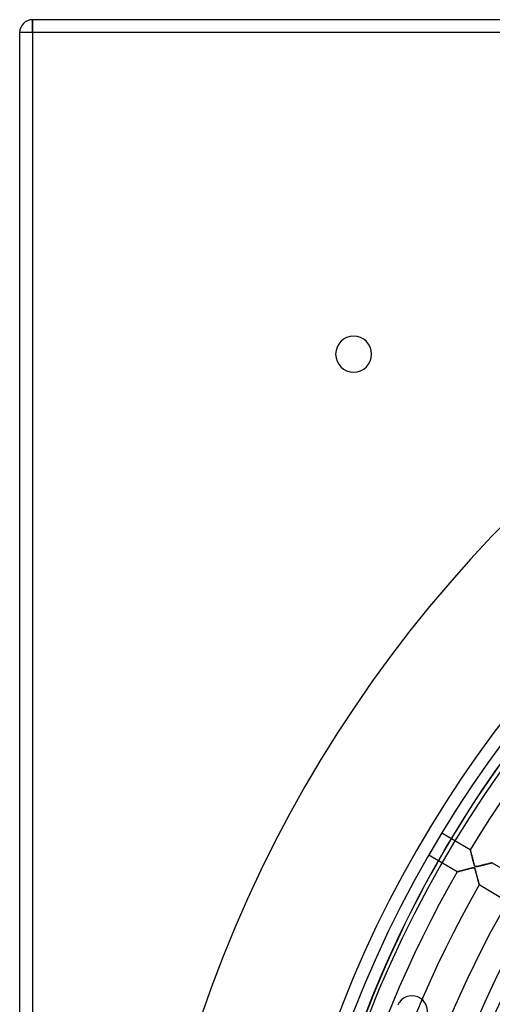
# Model space of a CAD drawing. Header units: millimetres. Extents: x -550 to 550, y -550 to 550.
# Tile 19 of 57: x -550 to -366, y 167 to 550. Entities that reach past the tile are written whole.
import ezdxf

# ---------------------------------------------------------------- set-up
doc = ezdxf.new("R2010")
doc.units = ezdxf.units.MM
doc.layers.add('HIDDEN', color=7, linetype='Continuous')
doc.layers.add('THICK', color=7, linetype='Continuous')

msp = doc.modelspace()

# ---------------------------------------------------------------- linework, layer by layer
at = {"layer": 'HIDDEN'}
for p, q in [((-545, 545), (-545, 550)), ((-545, 550), (-545, 550)), ((-545, 545), (-550, 545)), ((-550, 545), (-550, 545)), ((-545, 545), (-545, -545)), ((545, 545), (-545, 545)), ((-427, 420), (-427, 420)), ((-413, 420), (-413, 420)), ((-385.63, 233.87), (-374.6, 227.35)), ((-374.6, 227.33), (-374.6, 227.35)), ((-374.6, 227.35), (-374.59, 227.33)), ((-374.58, 227.29), (-374.6, 227.33)), ((-374.59, 227.33), (-374.58, 227.28)), ((-374.57, 227.22), (-374.58, 227.29)), ((-374.58, 227.28), (-374.56, 227.19)), ((-374.54, 227.12), (-374.57, 227.22)), ((-374.56, 227.19), (-374.53, 227.07)), ((-374.51, 227), (-374.54, 227.12)), ((-374.53, 227.07), (-374.49, 226.92)), ((-374.48, 226.86), (-374.51, 227)), ((-374.49, 226.92), (-374.45, 226.74)), ((-374.44, 226.71), (-374.48, 226.86)), ((-374.45, 226.74), (-374.39, 226.54)), ((-374.39, 226.54), (-374.44, 226.71)), ((-374.35, 226.35), (-374.39, 226.54)), ((-374.39, 226.54), (-374.34, 226.31)), ((-374.3, 226.15), (-374.35, 226.35)), ((-374.34, 226.31), (-374.27, 226.05)), ((-374.24, 225.93), (-374.3, 226.15)), ((-374.27, 226.05), (-374.2, 225.78)), ((-374.18, 225.71), (-374.24, 225.93)), ((-379.69, 218.74), (-390.72, 225.26)), ((-374.2, 225.78), (-374.13, 225.48)), ((-374.12, 225.47), (-374.18, 225.71)), ((-374.13, 225.48), (-374.05, 225.17)), ((-374.06, 225.21), (-374.12, 225.47)), ((-373.99, 224.95), (-374.06, 225.21)), ((-374.05, 225.17), (-373.97, 224.85)), ((-373.92, 224.67), (-373.99, 224.95)), ((-373.97, 224.85), (-373.88, 224.51)), ((-373.85, 224.38), (-373.92, 224.67)), ((-373.88, 224.51), (-373.79, 224.17)), ((-373.77, 224.09), (-373.85, 224.38)), ((-373.79, 224.17), (-373.7, 223.82)), ((-373.69, 223.79), (-373.77, 224.09)), ((-373.7, 223.82), (-373.61, 223.46)), ((-373.62, 223.5), (-373.69, 223.79)), ((-373.54, 223.21), (-373.62, 223.5)), ((-373.61, 223.46), (-373.52, 223.11)), ((-373.47, 222.92), (-373.54, 223.21)), ((-373.52, 223.11), (-373.42, 222.75)), ((-373.39, 222.64), (-373.47, 222.92)), ((-373.42, 222.75), (-373.33, 222.4)), ((-373.32, 222.37), (-373.39, 222.64)), ((-373.33, 222.4), (-373.24, 222.06)), ((-373.25, 222.11), (-373.32, 222.37)), ((-373.18, 221.86), (-373.25, 222.11)), ((-373.24, 222.06), (-373.15, 221.74)), ((-367.04, 222.01), (-367.22, 221.96)), ((-367.05, 222), (-366.89, 222.05)), ((-366.87, 222.05), (-367.04, 222.01)), ((-366.89, 222.05), (-366.74, 222.08)), ((-366.71, 222.09), (-366.87, 222.05)), ((-366.74, 222.08), (-366.6, 222.12)), ((-366.57, 222.13), (-366.71, 222.09)), ((-366.6, 222.12), (-366.47, 222.15)), ((-366.44, 222.16), (-366.57, 222.13)), ((-366.47, 222.15), (-366.35, 222.18)), ((-366.33, 222.19), (-366.44, 222.16)), ((-366.35, 222.18), (-366.25, 222.2)), ((-366.23, 222.21), (-366.33, 222.19)), ((-366.25, 222.2), (-366.17, 222.23)), ((-366.15, 222.23), (-366.23, 222.21)), ((-366.17, 222.23), (-366.1, 222.24)), ((-366.09, 222.25), (-366.15, 222.23)), ((-366.1, 222.24), (-366.05, 222.26)), ((-366.04, 222.26), (-366.09, 222.25)), ((-366.05, 222.26), (-366.02, 222.26)), ((-366.02, 222.26), (-366.04, 222.26)), ((-366.01, 222.27), (-366.02, 222.26)), ((-366.02, 222.26), (-366.01, 222.27)), ((-366.01, 222.27), (-354.97, 215.74)), ((-379.69, 218.74), (-379.67, 218.74)), ((-379.67, 218.74), (-379.69, 218.74)), ((-379.67, 218.74), (-379.62, 218.76)), ((-379.63, 218.75), (-379.67, 218.74)), ((-379.56, 218.77), (-379.63, 218.75)), ((-379.62, 218.76), (-379.54, 218.78)), ((-379.46, 218.8), (-379.56, 218.77)), ((-379.54, 218.78), (-379.42, 218.81)), ((-379.35, 218.83), (-379.46, 218.8)), ((-379.42, 218.81), (-379.27, 218.85)), ((-379.21, 218.86), (-379.35, 218.83)), ((-379.27, 218.85), (-379.09, 218.9)), ((-379.05, 218.9), (-379.21, 218.86)), ((-379.09, 218.9), (-378.88, 218.95)), ((-378.88, 218.95), (-379.05, 218.9)), ((-378.88, 218.95), (-378.65, 219.01)), ((-378.69, 219), (-378.88, 218.95)), ((-378.49, 219.05), (-378.69, 219)), ((-378.65, 219.01), (-378.4, 219.08)), ((-378.28, 219.11), (-378.49, 219.05)), ((-378.4, 219.08), (-378.12, 219.15)), ((-378.05, 219.17), (-378.28, 219.11)), ((-378.12, 219.15), (-377.83, 219.22)), ((-377.81, 219.23), (-378.05, 219.17)), ((-377.83, 219.22), (-377.52, 219.3)), ((-377.56, 219.29), (-377.81, 219.23)), ((-377.29, 219.36), (-377.56, 219.29)), ((-377.52, 219.3), (-377.19, 219.39)), ((-377.02, 219.43), (-377.29, 219.36)), ((-377.19, 219.39), (-376.86, 219.47)), ((-376.73, 219.51), (-377.02, 219.43)), ((-376.86, 219.47), (-376.51, 219.56)), ((-376.43, 219.58), (-376.73, 219.51)), ((-376.51, 219.56), (-376.16, 219.65)), ((-376.14, 219.66), (-376.43, 219.58)), ((-376.16, 219.65), (-375.81, 219.74)), ((-375.84, 219.73), (-376.14, 219.66)), ((-375.55, 219.81), (-375.84, 219.73)), ((-375.81, 219.74), (-375.45, 219.83)), ((-375.27, 219.88), (-375.55, 219.81)), ((-375.45, 219.83), (-375.1, 219.92)), ((-374.99, 219.95), (-375.27, 219.88)), ((-375.1, 219.92), (-374.75, 220.01)), ((-374.71, 220.02), (-374.99, 219.95)), ((-374.75, 220.01), (-374.4, 220.09)), ((-374.45, 220.08), (-374.71, 220.02)), ((-374.2, 220.14), (-374.45, 220.08)), ((-374.4, 220.09), (-374.07, 220.17)), ((-373.97, 220.19), (-374.2, 220.14)), ((-374.07, 220.17), (-373.79, 220.23)), ((-373.76, 220.23), (-373.97, 220.19)), ((-373.79, 220.23), (-373.54, 220.27)), ((-373.58, 220.27), (-373.76, 220.23)), ((-373.42, 220.29), (-373.58, 220.27)), ((-373.54, 220.27), (-373.37, 220.29)), ((-373.29, 220.3), (-373.42, 220.29)), ((-373.37, 220.29), (-373.25, 220.3)), ((-373.17, 220.29), (-373.29, 220.3)), ((-373.25, 220.3), (-373.17, 220.29)), ((-373.11, 221.63), (-373.18, 221.86)), ((-373.17, 220.29), (-373.1, 220.27)), ((-373.08, 220.27), (-373.17, 220.29)), ((-373.15, 221.74), (-373.06, 221.46)), ((-373.05, 221.43), (-373.11, 221.63)), ((-373.1, 220.27), (-373.04, 220.25)), ((-373.01, 220.23), (-373.08, 220.27)), ((-373.06, 221.46), (-372.98, 221.22)), ((-372.99, 221.26), (-373.05, 221.43)), ((-373.04, 220.25), (-372.99, 220.21)), ((-372.94, 220.17), (-373.01, 220.23)), ((-372.94, 221.11), (-372.99, 221.26)), ((-372.99, 220.21), (-372.94, 220.16)), ((-372.98, 221.22), (-372.92, 221.06)), ((-372.88, 220.99), (-372.94, 221.11)), ((-372.89, 220.09), (-372.94, 220.17)), ((-372.94, 220.16), (-372.89, 220.1)), ((-372.92, 221.06), (-372.86, 220.95)), ((-372.89, 220.1), (-372.85, 220.01)), ((-372.83, 219.98), (-372.89, 220.09)), ((-372.82, 220.89), (-372.88, 220.99)), ((-372.86, 220.95), (-372.82, 220.88)), ((-372.85, 220.01), (-372.81, 219.92)), ((-372.78, 219.85), (-372.83, 219.98)), ((-372.75, 220.82), (-372.82, 220.89)), ((-372.82, 220.88), (-372.77, 220.83)), ((-372.81, 219.92), (-372.76, 219.81)), ((-372.72, 219.68), (-372.78, 219.85)), ((-372.77, 220.83), (-372.72, 220.79)), ((-372.76, 219.81), (-372.72, 219.69)), ((-372.68, 220.77), (-372.75, 220.82)), ((-372.72, 220.79), (-372.66, 220.76)), ((-372.72, 219.69), (-372.68, 219.56)), ((-372.66, 219.49), (-372.72, 219.68)), ((-372.6, 220.75), (-372.68, 220.77)), ((-372.68, 219.56), (-372.64, 219.42)), ((-372.66, 220.76), (-372.6, 220.75)), ((-372.59, 219.27), (-372.66, 219.49)), ((-372.64, 219.42), (-372.59, 219.26)), ((-372.5, 220.74), (-372.6, 220.75)), ((-372.6, 220.75), (-372.52, 220.74)), ((-372.52, 219.03), (-372.59, 219.27)), ((-372.59, 219.26), (-372.54, 219.08)), ((-372.54, 219.08), (-372.49, 218.89)), ((-372.52, 220.74), (-372.42, 220.74)), ((-372.45, 218.77), (-372.52, 219.03)), ((-372.38, 220.74), (-372.5, 220.74)), ((-372.49, 218.89), (-372.43, 218.68)), ((-372.38, 218.5), (-372.45, 218.77)), ((-372.43, 218.68), (-372.37, 218.46)), ((-372.42, 220.74), (-372.31, 220.75)), ((-372.24, 220.76), (-372.38, 220.74)), ((-372.3, 218.22), (-372.38, 218.5)), ((-372.37, 218.46), (-372.31, 218.23)), ((-372.31, 220.75), (-372.2, 220.76)), ((-372.31, 218.23), (-372.24, 217.99)), ((-372.23, 217.95), (-372.3, 218.22)), ((-372.07, 220.78), (-372.24, 220.76)), ((-372.2, 220.76), (-372.08, 220.78)), ((-372.08, 220.78), (-371.95, 220.81)), ((-371.87, 220.82), (-372.07, 220.78)), ((-371.95, 220.81), (-371.8, 220.84)), ((-371.64, 220.87), (-371.87, 220.82)), ((-371.8, 220.84), (-371.63, 220.87)), ((-371.4, 220.93), (-371.64, 220.87)), ((-371.63, 220.87), (-371.45, 220.92)), ((-371.45, 220.92), (-371.26, 220.96)), ((-371.14, 220.99), (-371.4, 220.93)), ((-371.26, 220.96), (-371.05, 221.01)), ((-370.87, 221.05), (-371.14, 220.99)), ((-371.05, 221.01), (-370.83, 221.06)), ((-370.59, 221.12), (-370.87, 221.05)), ((-370.83, 221.06), (-370.6, 221.12)), ((-370.6, 221.12), (-370.36, 221.18)), ((-370.31, 221.19), (-370.59, 221.12)), ((-370.36, 221.18), (-370.11, 221.24)), ((-370.04, 221.26), (-370.31, 221.19)), ((-370.11, 221.24), (-369.85, 221.3)), ((-369.77, 221.32), (-370.04, 221.26)), ((-369.85, 221.3), (-369.6, 221.37)), ((-369.51, 221.39), (-369.77, 221.32)), ((-369.6, 221.37), (-369.35, 221.43)), ((-369.25, 221.46), (-369.51, 221.39)), ((-369.35, 221.43), (-369.1, 221.49)), ((-369, 221.52), (-369.25, 221.46)), ((-369.1, 221.49), (-368.87, 221.55)), ((-368.75, 221.58), (-369, 221.52)), ((-368.87, 221.55), (-368.64, 221.61)), ((-368.51, 221.64), (-368.75, 221.58)), ((-368.64, 221.61), (-368.41, 221.66)), ((-368.27, 221.7), (-368.51, 221.64)), ((-368.41, 221.66), (-368.19, 221.72)), ((-368.04, 221.76), (-368.27, 221.7)), ((-368.19, 221.72), (-367.98, 221.77)), ((-367.82, 221.81), (-368.04, 221.76)), ((-367.98, 221.77), (-367.78, 221.82)), ((-367.61, 221.86), (-367.82, 221.81)), ((-367.78, 221.82), (-367.59, 221.87)), ((-367.41, 221.92), (-367.61, 221.86)), ((-367.59, 221.87), (-367.4, 221.92)), ((-367.22, 221.96), (-367.41, 221.92)), ((-367.4, 221.92), (-367.22, 221.96)), ((-367.22, 221.96), (-367.05, 222)), ((-372.24, 217.99), (-372.18, 217.74)), ((-372.16, 217.68), (-372.23, 217.95)), ((-372.18, 217.74), (-372.11, 217.49)), ((-372.09, 217.41), (-372.16, 217.68)), ((-372.11, 217.49), (-372.04, 217.24)), ((-372.02, 217.15), (-372.09, 217.41)), ((-372.04, 217.24), (-371.98, 216.99)), ((-371.95, 216.89), (-372.02, 217.15)), ((-371.98, 216.99), (-371.91, 216.74)), ((-371.88, 216.64), (-371.95, 216.89)), ((-371.91, 216.74), (-371.85, 216.51)), ((-371.82, 216.39), (-371.88, 216.64)), ((-371.85, 216.51), (-371.79, 216.28)), ((-371.75, 216.15), (-371.82, 216.39)), ((-371.79, 216.28), (-371.73, 216.05)), ((-371.69, 215.91), (-371.75, 216.15)), ((-371.73, 216.05), (-371.67, 215.84)), ((-371.63, 215.69), (-371.69, 215.91)), ((-371.67, 215.84), (-371.62, 215.63)), ((-371.58, 215.47), (-371.63, 215.69)), ((-371.62, 215.63), (-371.56, 215.43)), ((-371.52, 215.26), (-371.58, 215.47)), ((-371.56, 215.43), (-371.51, 215.23)), ((-371.47, 215.05), (-371.52, 215.26)), ((-371.51, 215.23), (-371.46, 215.05)), ((-371.42, 214.86), (-371.47, 215.05)), ((-371.46, 215.05), (-371.42, 214.87)), ((-371.42, 214.87), (-371.37, 214.7)), ((-371.37, 214.68), (-371.42, 214.86)), ((-371.37, 214.7), (-371.33, 214.54)), ((-371.32, 214.51), (-371.37, 214.68)), ((-371.33, 214.54), (-371.29, 214.39)), ((-371.28, 214.36), (-371.32, 214.51)), ((-371.29, 214.39), (-371.25, 214.24)), ((-371.25, 214.22), (-371.28, 214.36)), ((-371.25, 214.24), (-371.22, 214.12)), ((-371.21, 214.09), (-371.25, 214.22)), ((-371.22, 214.12), (-371.19, 214)), ((-371.18, 213.98), (-371.21, 214.09)), ((-371.19, 214), (-371.16, 213.9)), ((-371.16, 213.88), (-371.18, 213.98)), ((-371.16, 213.9), (-371.14, 213.82)), ((-371.14, 213.8), (-371.16, 213.88)), ((-371.14, 213.82), (-371.12, 213.75)), ((-371.12, 213.74), (-371.14, 213.8)), ((-371.12, 213.75), (-371.11, 213.7)), ((-371.11, 213.69), (-371.12, 213.74)), ((-371.11, 213.7), (-371.1, 213.67)), ((-371.1, 213.67), (-371.11, 213.69)), ((-371.1, 213.67), (-371.1, 213.66)), ((-371.1, 213.66), (-371.1, 213.67)), ((-360.06, 207.13), (-371.1, 213.66))]:
    msp.add_line(p, q, dxfattribs=at)
for radius, start, end in [(506, 0, 180), (456, 0, 180), (451, 0, 180), (438.19, 90.6538, 148.7462), (400, 0, 180), (395, 0, 180), (438.19, 150.0538, 180), (428.21, 150.069, 180), (415.39, 150.0897, 180), (405.41, 150.1066, 180), (392.59, 150.1297, 161.3825)]:
    msp.add_arc((0, 0), radius, start, end, dxfattribs=at)
for centre, major_axis, start_param, end_param in [((0, 0), (349.38, -278.63), 3.141593, 3.455752), ((0.2, 0.24), (-349.38, 278.63), 0, 0.314159)]:
    msp.add_ellipse(centre, major_axis=major_axis, ratio=0.987688, start_param=start_param, end_param=end_param, dxfattribs=at)
at = {"layer": 'THICK'}
for p, q in [((545, 550), (-545, 550)), ((-545, 550), (-545, 545)), ((-550, 545), (-550, -545)), ((-545, 545), (-550, 545)), ((545, 545), (-545, 545)), ((-545, 545), (-545, -545))]:
    msp.add_line(p, q, dxfattribs=at)
for centre, radius, start, end in [((-545, 545), 5, 90, 180), ((0, 0), 445, 0, 180), ((-420, 420), 7, 0, 180), ((-420, 420), 7, 180, 0), ((0, 0), 394.99, 0, 180), ((-397.27, 164.55), 6, 337.5, 157.5)]:
    msp.add_arc(centre, radius, start, end, dxfattribs=at)

doc.saveas('drawing.dxf')
